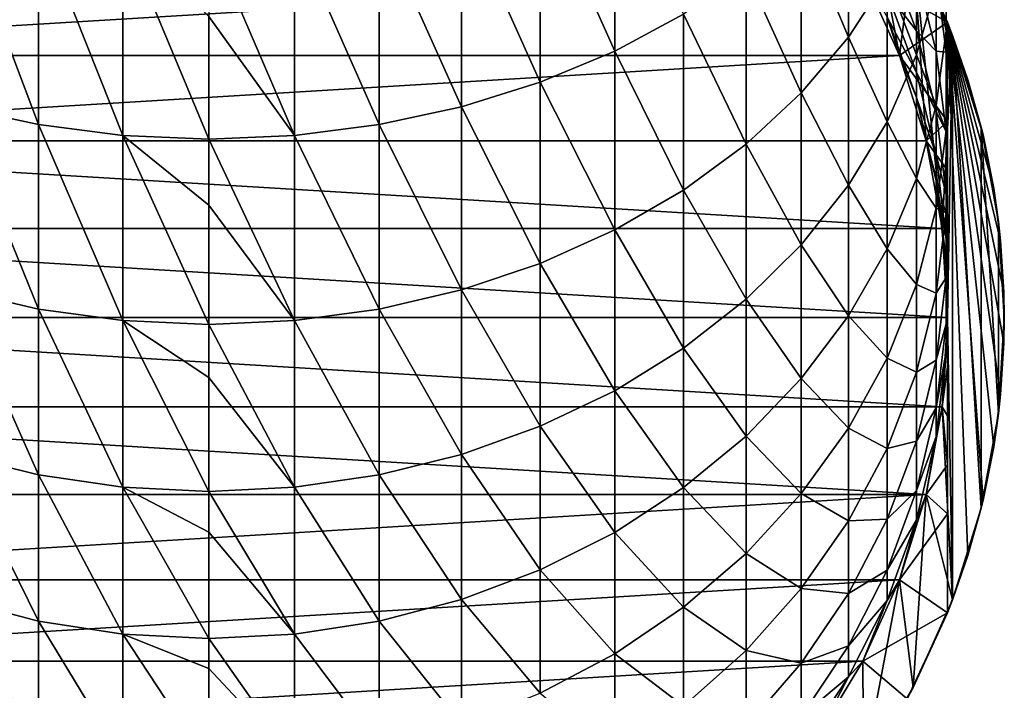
# Model space of a CAD drawing. Header units: metres. Extents: x -99 to 99, y -314 to 25.
# Tile 3 of 256: x -3 to 14, y -307 to -295. Entities that reach past the tile are written whole.
import ezdxf

# ---------------------------------------------------------------- set-up
doc = ezdxf.new("R2010")
doc.units = ezdxf.units.M
doc.layers.add('solid_K2442E1000C35', color=7, linetype='CONTINUOUS')

msp = doc.modelspace()

# ---------------------------------------------------------------- linework, layer by layer
at = {"layer": 'solid_K2442E1000C35'}
for points in [[(7.143617, -295.324188, 286.174347), (7.143617, -291.888611, 289.463562), (5.834389, -292.387634, 290.031342)], [(7.143617, -295.324188, 286.174347), (8.356239, -294.672668, 285.549438), (7.143617, -291.888611, 289.463562)], [(11.521734, -292.057281, 241.805557), (11.510919, -293.968811, 241.805557), (12.155199, -295.40036, 241.805557)], [(12.396396, -293.50412, 241.805557), (11.521734, -292.057281, 241.805557), (12.155199, -295.40036, 241.805557)], [(11.25833, -295.074585, 279.864441), (11.25833, -292.176697, 283.155304), (10.427602, -293.088226, 284.029633)], [(11.25833, -295.074585, 279.864441), (11.93681, -294.023621, 279.015594), (11.25833, -292.176697, 283.155304)], [(5.834389, -295.86969, 286.697601), (5.834389, -292.387634, 290.031342), (4.446262, -292.782928, 290.481079)], [(5.834389, -295.86969, 286.697601), (7.143617, -295.324188, 286.174347), (5.834389, -292.387634, 290.031342)], [(-2.998006, -296.614716, 287.412231), (-2.998006, -293.069153, 290.806732), (-4.446262, -292.782928, 290.481079)], [(-4.446262, -296.301819, 287.112091), (-2.998006, -296.614716, 287.412231), (-4.446262, -292.782928, 290.481079)], [(4.446262, -296.301819, 287.112091), (4.446262, -292.782928, 290.481079), (2.998006, -293.069153, 290.806732)], [(4.446262, -296.301819, 287.112091), (5.834389, -295.86969, 286.697601), (4.446262, -292.782928, 290.481079)], [(12.453864, -295.38559, 274.787292), (12.453864, -292.918457, 278.123016), (11.93681, -294.023621, 279.015594)], [(12.453864, -295.38559, 274.787292), (12.802501, -294.166718, 273.963715), (12.453864, -292.918457, 278.123016)], [(12.978006, -294.964355, 269.805084), (12.978006, -292.922577, 273.123047), (12.802501, -294.166718, 273.963715)], [(12.978006, -294.964355, 269.805084), (12.978006, -293.644287, 269.068329), (12.978006, -292.922577, 273.123047)], [(-1.509208, -296.804169, 287.593964), (-1.509208, -293.242462, 291.003906), (-2.998006, -293.069153, 290.806732)], [(-2.998006, -296.614716, 287.412231), (-1.509208, -296.804169, 287.593964), (-2.998006, -293.069153, 290.806732)], [(2.998006, -296.614716, 287.412231), (2.998006, -293.069153, 290.806732), (1.509208, -293.242462, 291.003906)], [(2.998006, -296.614716, 287.412231), (4.446262, -296.301819, 287.112091), (2.998006, -293.069153, 290.806732)], [(10.427602, -296.05719, 280.658081), (10.427602, -293.088226, 284.029633), (9.455857, -293.923981, 284.831299)], [(10.427602, -296.05719, 280.658081), (11.25833, -295.074585, 279.864441), (10.427602, -293.088226, 284.029633)], [(0, -296.867615, 287.654785), (0, -294.713959, 289.785736), (-1.509208, -293.242462, 291.003906)], [(-1.509208, -296.804169, 287.593964), (0, -296.867615, 287.654785), (-1.509208, -293.242462, 291.003906)], [(1.509208, -296.804169, 287.593964), (1.509208, -293.242462, 291.003906), (0, -293.300507, 291.069946)], [(1.509208, -296.804169, 287.593964), (0, -293.300507, 291.069946), (0, -294.713959, 289.785736)], [(1.509208, -296.804169, 287.593964), (2.998006, -296.614716, 287.412231), (1.509208, -293.242462, 291.003906)], [(12.290778, -293.306763, 213.382904), (13, -294.814087, 213.382904), (11.510933, -293.968842, 212.805557)], [(13, -294.814087, 217.805557), (12.290778, -293.306763, 213.382904), (12.396396, -293.50412, 241.805557)], [(13, -294.814087, 217.805557), (13, -294.814087, 213.382904), (12.290778, -293.306763, 213.382904)], [(12.396396, -293.50412, 241.805557), (12.155199, -295.40036, 241.805557), (12.622243, -296.899139, 241.805557)], [(12.396396, -293.50412, 241.805557), (12.622243, -296.899139, 241.805557), (12.905218, -298.443298, 241.805557)], [(13.090259, -295.045868, 241.805557), (12.396396, -293.50412, 241.805557), (12.905218, -298.443298, 241.805557)], [(13, -294.814087, 217.805557), (12.396396, -293.50412, 241.805557), (13.090259, -295.045868, 241.805557)], [(12.453864, -294.96225, 257.858307), (11.93681, -293.587067, 257.501953), (12.453864, -293.936737, 261.219391)], [(11.93681, -294.297577, 254.184113), (11.93681, -293.587067, 257.501953), (12.453864, -294.96225, 257.858307)], [(12.978006, -295.338531, 265.703674), (12.802501, -293.969879, 265.08606), (12.978006, -293.644287, 269.068329)], [(12.978006, -295.338531, 265.703674), (12.978006, -293.644287, 269.068329), (12.978006, -294.964355, 269.805084)], [(-12.155192, -295.40033, 212.805557), (-11.510907, -293.968811, 212.805557), (11.510933, -293.968842, 212.805557)], [(-12.155192, -295.40033, 212.805557), (11.510933, -293.968842, 212.805557), (12.155209, -295.40036, 212.805557)], [(9.455857, -296.958099, 281.385712), (9.455857, -293.923981, 284.831299), (8.356239, -294.672668, 285.549438)], [(9.455857, -296.958099, 281.385712), (10.427602, -296.05719, 280.658081), (9.455857, -293.923981, 284.831299)], [(11.93681, -296.562653, 275.582642), (11.93681, -294.023621, 279.015594), (11.25833, -295.074585, 279.864441)], [(11.510919, -293.968811, 241.805557), (11.510928, -293.968842, 247.505554), (12.155211, -295.40036, 247.505554)], [(12.155199, -295.40036, 241.805557), (11.510919, -293.968811, 241.805557), (12.155211, -295.40036, 247.505554)], [(12.155211, -295.40036, 247.505554), (11.510928, -293.968842, 247.505554), (11.93681, -294.723297, 250.817856)], [(13, -294.814087, 213.382904), (12.155209, -295.40036, 212.805557), (11.510933, -293.968842, 212.805557)], [(11.93681, -296.562653, 275.582642), (12.453864, -295.38559, 274.787292), (11.93681, -294.023621, 279.015594)], [(12.802501, -295.324188, 261.70816), (12.453864, -293.936737, 261.219391), (12.802501, -293.969879, 265.08606)], [(12.453864, -294.96225, 257.858307), (12.453864, -293.936737, 261.219391), (12.802501, -295.324188, 261.70816)], [(12.802501, -295.324188, 261.70816), (12.802501, -293.969879, 265.08606), (12.978006, -295.338531, 265.703674)], [(12.802501, -296.275513, 270.536865), (12.802501, -294.166718, 273.963715), (12.453864, -295.38559, 274.787292)], [(12.802501, -296.275513, 270.536865), (12.978006, -294.964355, 269.805084), (12.802501, -294.166718, 273.963715)], [(12.453864, -295.69809, 254.422195), (11.93681, -294.297577, 254.184113), (12.453864, -294.96225, 257.858307)], [(11.93681, -294.723297, 250.817856), (11.93681, -294.297577, 254.184113), (12.453864, -295.69809, 254.422195)], [(1.509208, -296.804169, 287.593964), (0, -294.713959, 289.785736), (0, -296.867615, 287.654785)], [(8.356239, -297.765167, 282.037567), (8.356239, -294.672668, 285.549438), (7.143617, -295.324188, 286.174347)], [(8.356239, -297.765167, 282.037567), (9.455857, -296.958099, 281.385712), (8.356239, -294.672668, 285.549438)], [(12.453864, -296.138977, 250.935928), (11.93681, -294.723297, 250.817856), (12.453864, -295.69809, 254.422195)], [(12.155211, -295.40036, 247.505554), (11.93681, -294.723297, 250.817856), (12.453864, -296.138977, 250.935928)], [(13, -294.814087, 213.382904), (13, -296.558655, 213.065598), (12.155209, -295.40036, 212.805557)], [(13.359497, -295.824036, 218.428223), (13, -294.814087, 217.805557), (13.090259, -295.045868, 241.805557)], [(13, -305.20639, 217.805557), (13, -296.558655, 213.065598), (13, -294.814087, 213.382904)], [(13, -305.20639, 217.805557), (13, -294.814087, 213.382904), (13, -294.814087, 217.805557)], [(13.626282, -296.796967, 218.89032), (13, -294.814087, 217.805557), (13.359497, -295.824036, 218.428223)], [(13.814456, -297.738403, 219.216232), (13, -294.814087, 217.805557), (13.626282, -296.796967, 218.89032)], [(13.934421, -298.656677, 219.424026), (13, -294.814087, 217.805557), (13.814456, -297.738403, 219.216232)], [(13.992786, -299.560669, 219.525116), (13, -294.814087, 217.805557), (13.934421, -298.656677, 219.424026)], [(13.992786, -300.459808, 219.525116), (13, -294.814087, 217.805557), (13.992786, -299.560669, 219.525116)], [(13.934421, -301.3638, 219.424026), (13, -294.814087, 217.805557), (13.992786, -300.459808, 219.525116)], [(13.814456, -302.282074, 219.216232), (13, -294.814087, 217.805557), (13.934421, -301.3638, 219.424026)], [(13.626282, -303.22348, 218.89032), (13, -294.814087, 217.805557), (13.814456, -302.282074, 219.216232)], [(13.359497, -304.196442, 218.428223), (13, -294.814087, 217.805557), (13.626282, -303.22348, 218.89032)], [(13, -305.20639, 217.805557), (13, -294.814087, 217.805557), (13.359497, -304.196442, 218.428223)], [(12.802501, -296.38623, 258.227295), (12.453864, -294.96225, 257.858307), (12.802501, -295.324188, 261.70816)], [(12.453864, -295.69809, 254.422195), (12.453864, -294.96225, 257.858307), (12.802501, -296.38623, 258.227295)], [(12.978006, -296.716492, 266.32547), (12.978006, -294.964355, 269.805084), (12.802501, -296.275513, 270.536865)], [(13.090259, -295.045868, 241.805557), (12.905218, -298.443298, 241.805557), (13, -300.010223, 241.805557)], [(12.978006, -296.716492, 266.32547), (12.978006, -295.338531, 265.703674), (12.978006, -294.964355, 269.805084)], [(13.090259, -304.974609, 241.805557), (13.090259, -295.045868, 241.805557), (13, -300.010223, 241.805557)], [(13.593221, -303.360504, 241.805557), (13.593221, -296.659973, 241.805557), (13.090259, -295.045868, 241.805557)], [(13.359497, -295.824036, 218.428223), (13.090259, -295.045868, 241.805557), (13.593221, -296.659973, 241.805557)], [(13.090259, -304.974609, 241.805557), (13.593221, -303.360504, 241.805557), (13.090259, -295.045868, 241.805557)], [(11.25833, -297.682037, 276.33902), (11.25833, -295.074585, 279.864441), (10.427602, -296.05719, 280.658081)], [(11.25833, -297.682037, 276.33902), (11.93681, -296.562653, 275.582642), (11.25833, -295.074585, 279.864441)], [(-12.62224, -296.899139, 212.805557), (-12.155192, -295.40033, 212.805557), (12.155209, -295.40036, 212.805557)], [(-12.62224, -296.899139, 212.805557), (12.155209, -295.40036, 212.805557), (12.622248, -296.89917, 212.805557)], [(7.143617, -298.467499, 282.604797), (7.143617, -295.324188, 286.174347), (5.834389, -295.86969, 286.697601)], [(7.143617, -298.467499, 282.604797), (8.356239, -297.765167, 282.037567), (7.143617, -295.324188, 286.174347)], [(12.453864, -297.559998, 271.253784), (12.453864, -295.38559, 274.787292), (11.93681, -296.562653, 275.582642)], [(12.155199, -295.40036, 241.805557), (12.155211, -295.40036, 247.505554), (12.622244, -296.899139, 247.505554)], [(12.622243, -296.899139, 241.805557), (12.155199, -295.40036, 241.805557), (12.622244, -296.899139, 247.505554)], [(13, -296.558655, 213.065598), (12.622248, -296.89917, 212.805557), (12.155209, -295.40036, 212.805557)], [(12.622244, -296.899139, 247.505554), (12.155211, -295.40036, 247.505554), (12.453864, -296.138977, 250.935928)], [(12.453864, -297.559998, 271.253784), (12.802501, -296.275513, 270.536865), (12.453864, -295.38559, 274.787292)], [(12.978006, -296.740387, 262.207123), (12.802501, -295.324188, 261.70816), (12.978006, -295.338531, 265.703674)], [(12.802501, -296.38623, 258.227295), (12.802501, -295.324188, 261.70816), (12.978006, -296.740387, 262.207123)], [(12.978006, -296.740387, 262.207123), (12.978006, -295.338531, 265.703674), (12.978006, -296.716492, 266.32547)], [(12.802501, -297.148315, 254.668716), (12.453864, -295.69809, 254.422195), (12.802501, -296.38623, 258.227295)], [(12.453864, -296.138977, 250.935928), (12.453864, -295.69809, 254.422195), (12.802501, -297.148315, 254.668716)], [(5.834389, -299.055511, 283.079742), (5.834389, -295.86969, 286.697601), (4.446262, -296.301819, 287.112091)], [(5.834389, -299.055511, 283.079742), (7.143617, -298.467499, 282.604797), (5.834389, -295.86969, 286.697601)], [(13.626282, -296.796967, 218.89032), (13.359497, -295.824036, 218.428223), (13.593221, -296.659973, 241.805557)], [(10.427602, -298.728577, 277.046173), (10.427602, -296.05719, 280.658081), (9.455857, -296.958099, 281.385712)], [(10.427602, -298.728577, 277.046173), (11.25833, -297.682037, 276.33902), (10.427602, -296.05719, 280.658081)], [(12.802501, -297.604919, 251.058197), (12.453864, -296.138977, 250.935928), (12.802501, -297.148315, 254.668716)], [(12.622244, -296.899139, 247.505554), (12.453864, -296.138977, 250.935928), (12.802501, -297.604919, 251.058197)], [(12.802501, -298.085144, 266.943085), (12.802501, -296.275513, 270.536865), (12.453864, -297.559998, 271.253784)], [(12.802501, -298.085144, 266.943085), (12.978006, -296.716492, 266.32547), (12.802501, -296.275513, 270.536865)], [(-2.998006, -299.858643, 283.728424), (-2.998006, -296.614716, 287.412231), (-4.446262, -296.301819, 287.112091)], [(-4.446262, -299.521332, 283.455994), (-2.998006, -299.858643, 283.728424), (-4.446262, -296.301819, 287.112091)], [(4.446262, -299.521332, 283.455994), (4.446262, -296.301819, 287.112091), (2.998006, -296.614716, 287.412231)], [(4.446262, -299.521332, 283.455994), (5.834389, -299.055511, 283.079742), (4.446262, -296.301819, 287.112091)], [(12.978006, -297.839752, 258.603973), (12.802501, -296.38623, 258.227295), (12.978006, -296.740387, 262.207123)], [(12.802501, -297.148315, 254.668716), (12.802501, -296.38623, 258.227295), (12.978006, -297.839752, 258.603973)], [(-1.509208, -300.062866, 283.893341), (-1.509208, -296.804169, 287.593964), (-2.998006, -296.614716, 287.412231)], [(-2.998006, -299.858643, 283.728424), (-1.509208, -300.062866, 283.893341), (-2.998006, -296.614716, 287.412231)], [(2.998006, -299.858643, 283.728424), (2.998006, -296.614716, 287.412231), (1.509208, -296.804169, 287.593964)], [(2.998006, -299.858643, 283.728424), (4.446262, -299.521332, 283.455994), (2.998006, -296.614716, 287.412231)], [(11.93681, -298.800476, 271.946136), (11.93681, -296.562653, 275.582642), (11.25833, -297.682037, 276.33902)], [(11.93681, -298.800476, 271.946136), (12.453864, -297.559998, 271.253784), (11.93681, -296.562653, 275.582642)], [(13, -296.558655, 213.065598), (13, -297.423279, 212.952728), (12.622248, -296.89917, 212.805557)], [(13, -305.20639, 217.805557), (13, -297.423279, 212.952728), (13, -296.558655, 213.065598)], [(12.978006, -298.16626, 262.709442), (12.978006, -296.716492, 266.32547), (12.802501, -298.085144, 266.943085)], [(12.978006, -298.16626, 262.709442), (12.978006, -296.740387, 262.207123), (12.978006, -296.716492, 266.32547)], [(12.978006, -297.839752, 258.603973), (12.978006, -296.740387, 262.207123), (12.978006, -298.16626, 262.709442)], [(13.897924, -301.697723, 241.805557), (13.897924, -298.322723, 241.805557), (13.593221, -296.659973, 241.805557)], [(13.626282, -296.796967, 218.89032), (13.593221, -296.659973, 241.805557), (13.897924, -298.322723, 241.805557)], [(13.593221, -303.360504, 241.805557), (13.897924, -301.697723, 241.805557), (13.593221, -296.659973, 241.805557)], [(13.814456, -297.738403, 219.216232), (13.626282, -296.796967, 218.89032), (13.897924, -298.322723, 241.805557)], [(-12.905217, -298.443298, 212.805557), (-12.62224, -296.899139, 212.805557), (12.905219, -298.443298, 212.805557)], [(-12.62224, -296.899139, 212.805557), (12.622248, -296.89917, 212.805557), (12.905219, -298.443298, 212.805557)], [(0, -298.03125, 286.405334), (0, -296.867615, 287.654785), (-1.509208, -296.804169, 287.593964)], [(0, -300.131256, 283.948578), (0, -298.03125, 286.405334), (-1.509208, -296.804169, 287.593964)], [(-1.509208, -300.062866, 283.893341), (0, -300.131256, 283.948578), (-1.509208, -296.804169, 287.593964)], [(1.509208, -300.062866, 283.893341), (1.509208, -296.804169, 287.593964), (0, -296.867615, 287.654785)], [(1.509208, -300.062866, 283.893341), (0, -296.867615, 287.654785), (0, -298.03125, 286.405334)], [(1.509208, -300.062866, 283.893341), (2.998006, -299.858643, 283.728424), (1.509208, -296.804169, 287.593964)], [(9.455857, -299.688141, 277.69455), (9.455857, -296.958099, 281.385712), (8.356239, -297.765167, 282.037567)], [(9.455857, -299.688141, 277.69455), (10.427602, -298.728577, 277.046173), (9.455857, -296.958099, 281.385712)], [(12.622243, -296.899139, 241.805557), (12.622244, -296.899139, 247.505554), (12.905215, -298.443268, 247.505554)], [(12.905218, -298.443298, 241.805557), (12.622243, -296.899139, 241.805557), (12.905215, -298.443268, 247.505554)], [(12.905215, -298.443268, 247.505554), (12.622244, -296.899139, 247.505554), (12.802501, -297.604919, 251.058197)], [(13, -298.285431, 212.871338), (12.905219, -298.443298, 212.805557), (12.622248, -296.89917, 212.805557)], [(13, -297.423279, 212.952728), (13, -298.285431, 212.871338), (12.622248, -296.89917, 212.805557)], [(12.978006, -298.628601, 254.920349), (12.802501, -297.148315, 254.668716), (12.978006, -297.839752, 258.603973)], [(12.802501, -297.604919, 251.058197), (12.802501, -297.148315, 254.668716), (12.978006, -298.628601, 254.920349)], [(13, -305.20639, 217.805557), (13, -298.285431, 212.871338), (13, -297.423279, 212.952728)], [(12.453864, -299.425964, 267.548126), (12.453864, -297.559998, 271.253784), (11.93681, -298.800476, 271.946136)], [(12.453864, -299.425964, 267.548126), (12.802501, -298.085144, 266.943085), (12.453864, -297.559998, 271.253784)], [(12.978006, -299.101257, 251.182999), (12.802501, -297.604919, 251.058197), (12.978006, -298.628601, 254.920349)], [(12.905215, -298.443268, 247.505554), (12.802501, -297.604919, 251.058197), (12.978006, -299.101257, 251.182999)], [(8.356239, -300.547729, 278.27536), (8.356239, -297.765167, 282.037567), (7.143617, -298.467499, 282.604797)], [(8.356239, -300.547729, 278.27536), (9.455857, -299.688141, 277.69455), (8.356239, -297.765167, 282.037567)], [(11.25833, -299.980133, 272.604523), (11.25833, -297.682037, 276.33902), (10.427602, -298.728577, 277.046173)], [(11.25833, -299.980133, 272.604523), (11.93681, -298.800476, 271.946136), (11.25833, -297.682037, 276.33902)], [(13.934421, -298.656677, 219.424026), (13.814456, -297.738403, 219.216232), (13.897924, -298.322723, 241.805557)], [(12.978006, -299.303192, 258.983185), (12.978006, -297.839752, 258.603973), (12.978006, -298.16626, 262.709442)], [(12.978006, -298.628601, 254.920349), (12.978006, -297.839752, 258.603973), (12.978006, -299.303192, 258.983185)], [(1.509208, -300.062866, 283.893341), (0, -298.03125, 286.405334), (0, -300.131256, 283.948578)], [(12.802501, -299.582489, 263.208374), (12.802501, -298.085144, 266.943085), (12.453864, -299.425964, 267.548126)], [(12.802501, -299.582489, 263.208374), (12.978006, -298.16626, 262.709442), (12.802501, -298.085144, 266.943085)], [(12.978006, -299.303192, 258.983185), (12.978006, -298.16626, 262.709442), (12.802501, -299.582489, 263.208374)], [(13, -298.285431, 212.871338), (13, -299.147186, 212.822083), (12.905219, -298.443298, 212.805557)], [(13, -305.20639, 217.805557), (13, -299.147186, 212.822083), (13, -298.285431, 212.871338)], [(13.897924, -301.697723, 241.805557), (13.999992, -300.010223, 241.805557), (13.897924, -298.322723, 241.805557)], [(13.934421, -298.656677, 219.424026), (13.897924, -298.322723, 241.805557), (13.999992, -300.010223, 241.805557)], [(-12.905217, -298.443298, 212.805557), (13, -300.010223, 212.805557), (-13, -300.010223, 212.805557)], [(-12.905217, -298.443298, 212.805557), (12.905219, -298.443298, 212.805557), (13, -300.010223, 212.805557)], [(7.143617, -301.295746, 278.780792), (7.143617, -298.467499, 282.604797), (5.834389, -299.055511, 283.079742)], [(7.143617, -301.295746, 278.780792), (8.356239, -300.547729, 278.27536), (7.143617, -298.467499, 282.604797)], [(13, -300.010223, 247.505554), (12.905215, -298.443268, 247.505554), (12.978006, -299.101257, 251.182999)], [(12.905218, -298.443298, 241.805557), (12.905215, -298.443268, 247.505554), (13, -300.010223, 247.505554)], [(13, -300.010223, 241.805557), (12.905218, -298.443298, 241.805557), (13, -300.010223, 247.505554)], [(13, -299.147186, 212.822083), (13, -300.010223, 212.805557), (12.905219, -298.443298, 212.805557)], [(12.978006, -300.118988, 255.173706), (12.978006, -298.628601, 254.920349), (12.978006, -299.303192, 258.983185)], [(12.978006, -299.101257, 251.182999), (12.978006, -298.628601, 254.920349), (12.978006, -300.118988, 255.173706)], [(13.992786, -299.560669, 219.525116), (13.934421, -298.656677, 219.424026), (13.999992, -300.010223, 241.805557)], [(10.427602, -301.083038, 273.220093), (10.427602, -298.728577, 277.046173), (9.455857, -299.688141, 277.69455)], [(10.427602, -301.083038, 273.220093), (11.25833, -299.980133, 272.604523), (10.427602, -298.728577, 277.046173)], [(11.93681, -300.720825, 268.132446), (11.93681, -298.800476, 271.946136), (11.25833, -299.980133, 272.604523)], [(11.93681, -300.720825, 268.132446), (12.453864, -299.425964, 267.548126), (11.93681, -298.800476, 271.946136)], [(5.834389, -301.922058, 279.20401), (5.834389, -299.055511, 283.079742), (4.446262, -299.521332, 283.455994)], [(5.834389, -301.922058, 279.20401), (7.143617, -301.295746, 278.780792), (5.834389, -299.055511, 283.079742)], [(12.978006, -300.607788, 251.308655), (12.978006, -299.101257, 251.182999), (12.978006, -300.118988, 255.173706)], [(13, -300.010223, 247.505554), (12.978006, -299.101257, 251.182999), (12.978006, -300.607788, 251.308655)], [(13, -305.20639, 217.805557), (13, -300.010223, 212.805557), (13, -299.147186, 212.822083)], [(12.802501, -300.756714, 259.359833), (12.978006, -299.303192, 258.983185), (12.802501, -299.582489, 263.208374)], [(12.978006, -300.118988, 255.173706), (12.978006, -299.303192, 258.983185), (12.802501, -300.756714, 259.359833)], [(-2.998006, -302.777435, 279.781982), (-2.998006, -299.858643, 283.728424), (-4.446262, -299.521332, 283.455994)], [(-4.446262, -302.418182, 279.539246), (-2.998006, -302.777435, 279.781982), (-4.446262, -299.521332, 283.455994)], [(4.446262, -302.418182, 279.539246), (4.446262, -299.521332, 283.455994), (2.998006, -299.858643, 283.728424)], [(4.446262, -302.418182, 279.539246), (5.834389, -301.922058, 279.20401), (4.446262, -299.521332, 283.455994)], [(12.453864, -300.96991, 263.697174), (12.453864, -299.425964, 267.548126), (11.93681, -300.720825, 268.132446)], [(12.453864, -300.96991, 263.697174), (12.802501, -299.582489, 263.208374), (12.453864, -299.425964, 267.548126)], [(13.992786, -300.459808, 219.525116), (13.992786, -299.560669, 219.525116), (13.999992, -300.010223, 241.805557)], [(9.455857, -302.094269, 273.784485), (9.455857, -299.688141, 277.69455), (8.356239, -300.547729, 278.27536)], [(9.455857, -302.094269, 273.784485), (10.427602, -301.083038, 273.220093), (9.455857, -299.688141, 277.69455)], [(12.802501, -300.756714, 259.359833), (12.802501, -299.582489, 263.208374), (12.453864, -300.96991, 263.697174)], [(-1.509208, -302.994965, 279.928955), (-1.509208, -300.062866, 283.893341), (-2.998006, -299.858643, 283.728424)], [(-2.998006, -302.777435, 279.781982), (-1.509208, -302.994965, 279.928955), (-2.998006, -299.858643, 283.728424)], [(2.998006, -302.777435, 279.781982), (2.998006, -299.858643, 283.728424), (1.509208, -300.062866, 283.893341)], [(2.998006, -302.777435, 279.781982), (4.446262, -302.418182, 279.539246), (2.998006, -299.858643, 283.728424)], [(12.905217, -301.577179, 212.805557), (-12.905219, -301.577179, 212.805557), (-13, -300.010223, 212.805557)], [(13, -300.010223, 212.805557), (12.905217, -301.577179, 212.805557), (-13, -300.010223, 212.805557)], [(0, -301.061676, 282.765503), (0, -300.131256, 283.948578), (-1.509208, -300.062866, 283.893341)], [(0, -303.06781, 279.97818), (0, -301.061676, 282.765503), (-1.509208, -300.062866, 283.893341)], [(-1.509208, -302.994965, 279.928955), (0, -303.06781, 279.97818), (-1.509208, -300.062866, 283.893341)], [(1.509208, -302.994965, 279.928955), (1.509208, -300.062866, 283.893341), (0, -300.131256, 283.948578)], [(1.509208, -302.994965, 279.928955), (2.998006, -302.777435, 279.781982), (1.509208, -300.062866, 283.893341)], [(11.25833, -301.952209, 268.68811), (11.25833, -299.980133, 272.604523), (10.427602, -301.083038, 273.220093)], [(11.25833, -301.952209, 268.68811), (11.93681, -300.720825, 268.132446), (11.25833, -299.980133, 272.604523)], [(12.905215, -301.577209, 247.505554), (13, -300.010223, 247.505554), (12.978006, -300.607788, 251.308655)], [(13, -300.010223, 241.805557), (13, -300.010223, 247.505554), (12.905215, -301.577209, 247.505554)], [(12.905218, -301.577179, 241.805557), (13, -300.010223, 241.805557), (12.905215, -301.577209, 247.505554)], [(13, -300.873779, 212.822098), (12.905217, -301.577179, 212.805557), (13, -300.010223, 212.805557)], [(13.090259, -304.974609, 241.805557), (13, -300.010223, 241.805557), (12.905218, -301.577179, 241.805557)], [(13, -305.20639, 217.805557), (13, -300.873779, 212.822098), (13, -300.010223, 212.805557)], [(13.992786, -300.459808, 219.525116), (13.999992, -300.010223, 241.805557), (13.897924, -301.697723, 241.805557)], [(1.509208, -302.994965, 279.928955), (0, -300.131256, 283.948578), (0, -301.061676, 282.765503)], [(12.802501, -301.599304, 255.425354), (12.978006, -300.118988, 255.173706), (12.802501, -300.756714, 259.359833)], [(12.978006, -300.607788, 251.308655), (12.978006, -300.118988, 255.173706), (12.802501, -301.599304, 255.425354)], [(8.356239, -303.000183, 274.2901), (8.356239, -300.547729, 278.27536), (7.143617, -301.295746, 278.780792)], [(8.356239, -303.000183, 274.2901), (9.455857, -302.094269, 273.784485), (8.356239, -300.547729, 278.27536)], [(12.802501, -302.104156, 251.433456), (12.978006, -300.607788, 251.308655), (12.802501, -301.599304, 255.425354)], [(12.905215, -301.577209, 247.505554), (12.978006, -300.607788, 251.308655), (12.802501, -302.104156, 251.433456)], [(13.934421, -301.3638, 219.424026), (13.992786, -300.459808, 219.525116), (13.897924, -301.697723, 241.805557)], [(11.93681, -302.309814, 264.16922), (11.93681, -300.720825, 268.132446), (11.25833, -301.952209, 268.68811)], [(11.93681, -302.309814, 264.16922), (12.453864, -300.96991, 263.697174), (11.93681, -300.720825, 268.132446)], [(12.453864, -302.180695, 259.728821), (12.802501, -300.756714, 259.359833), (12.453864, -300.96991, 263.697174)], [(12.802501, -301.599304, 255.425354), (12.802501, -300.756714, 259.359833), (12.453864, -302.180695, 259.728821)], [(13, -300.873779, 212.822098), (13, -301.736816, 212.871475), (12.905217, -301.577179, 212.805557)], [(13, -305.20639, 217.805557), (13, -301.736816, 212.871475), (13, -300.873779, 212.822098)], [(1.509208, -302.994965, 279.928955), (0, -301.061676, 282.765503), (0, -303.06781, 279.97818)], [(10.427602, -303.103485, 269.207611), (10.427602, -301.083038, 273.220093), (9.455857, -302.094269, 273.784485)], [(10.427602, -303.103485, 269.207611), (11.25833, -301.952209, 268.68811), (10.427602, -301.083038, 273.220093)], [(12.453864, -302.180695, 259.728821), (12.453864, -300.96991, 263.697174), (11.93681, -302.309814, 264.16922)], [(7.143617, -303.788452, 274.730072), (7.143617, -301.295746, 278.780792), (5.834389, -301.922058, 279.20401)], [(7.143617, -303.788452, 274.730072), (8.356239, -303.000183, 274.2901), (7.143617, -301.295746, 278.780792)], [(13.814456, -302.282074, 219.216232), (13.934421, -301.3638, 219.424026), (13.897924, -301.697723, 241.805557)], [(12.62224, -303.121338, 212.805557), (-12.622248, -303.121307, 212.805557), (-12.905219, -301.577179, 212.805557)], [(12.905217, -301.577179, 212.805557), (12.62224, -303.121338, 212.805557), (-12.905219, -301.577179, 212.805557)], [(12.453864, -303.04953, 255.671875), (12.802501, -301.599304, 255.425354), (12.453864, -302.180695, 259.728821)], [(12.802501, -302.104156, 251.433456), (12.802501, -301.599304, 255.425354), (12.453864, -303.04953, 255.671875)], [(13, -302.599884, 212.953033), (12.62224, -303.121338, 212.805557), (12.905217, -301.577179, 212.805557)], [(12.622243, -303.121338, 241.805557), (12.905218, -301.577179, 241.805557), (12.622244, -303.121338, 247.505554)], [(13.090259, -304.974609, 241.805557), (12.905218, -301.577179, 241.805557), (12.622243, -303.121338, 241.805557)], [(12.905218, -301.577179, 241.805557), (12.905215, -301.577209, 247.505554), (12.622244, -303.121338, 247.505554)], [(12.622244, -303.121338, 247.505554), (12.905215, -301.577209, 247.505554), (12.802501, -302.104156, 251.433456)], [(13, -301.736816, 212.871475), (13, -302.599884, 212.953033), (12.905217, -301.577179, 212.805557)], [(13, -305.20639, 217.805557), (13, -302.599884, 212.953033), (13, -301.736816, 212.871475)], [(13.814456, -302.282074, 219.216232), (13.897924, -301.697723, 241.805557), (13.593221, -303.360504, 241.805557)], [(5.834389, -304.448517, 275.09845), (5.834389, -301.922058, 279.20401), (4.446262, -302.418182, 279.539246)], [(5.834389, -304.448517, 275.09845), (7.143617, -303.788452, 274.730072), (5.834389, -301.922058, 279.20401)], [(11.25833, -303.584015, 264.618103), (11.25833, -301.952209, 268.68811), (10.427602, -303.103485, 269.207611)], [(11.25833, -303.584015, 264.618103), (11.93681, -302.309814, 264.16922), (11.25833, -301.952209, 268.68811)], [(9.455857, -304.159088, 269.68396), (9.455857, -302.094269, 273.784485), (8.356239, -303.000183, 274.2901)], [(9.455857, -304.159088, 269.68396), (10.427602, -303.103485, 269.207611), (9.455857, -302.094269, 273.784485)], [(12.453864, -303.570068, 251.555725), (12.802501, -302.104156, 251.433456), (12.453864, -303.04953, 255.671875)], [(12.622244, -303.121338, 247.505554), (12.802501, -302.104156, 251.433456), (12.453864, -303.570068, 251.555725)], [(11.93681, -303.555878, 260.085175), (11.93681, -302.309814, 264.16922), (11.25833, -303.584015, 264.618103)], [(11.93681, -303.555878, 260.085175), (12.453864, -302.180695, 259.728821), (11.93681, -302.309814, 264.16922)], [(12.453864, -303.04953, 255.671875), (12.453864, -302.180695, 259.728821), (11.93681, -303.555878, 260.085175)], [(13.626282, -303.22348, 218.89032), (13.814456, -302.282074, 219.216232), (13.593221, -303.360504, 241.805557)], [(-2.998006, -305.349976, 275.601593), (-2.998006, -302.777435, 279.781982), (-4.446262, -302.418182, 279.539246)], [(-4.446262, -304.971344, 275.390289), (-2.998006, -305.349976, 275.601593), (-4.446262, -302.418182, 279.539246)], [(4.446262, -304.971344, 275.390289), (4.446262, -302.418182, 279.539246), (2.998006, -302.777435, 279.781982)], [(4.446262, -304.971344, 275.390289), (5.834389, -304.448517, 275.09845), (4.446262, -302.418182, 279.539246)], [(13, -302.599884, 212.953033), (13, -303.463959, 213.065918), (12.62224, -303.121338, 212.805557)], [(13, -305.20639, 217.805557), (13, -303.463959, 213.065918), (13, -302.599884, 212.953033)], [(-1.509208, -305.579193, 275.729523), (-1.509208, -302.994965, 279.928955), (-2.998006, -302.777435, 279.781982)], [(-2.998006, -305.349976, 275.601593), (-1.509208, -305.579193, 275.729523), (-2.998006, -302.777435, 279.781982)], [(2.998006, -305.349976, 275.601593), (2.998006, -302.777435, 279.781982), (1.509208, -302.994965, 279.928955)], [(2.998006, -305.349976, 275.601593), (4.446262, -304.971344, 275.390289), (2.998006, -302.777435, 279.781982)], [(0, -303.785034, 278.890594), (0, -303.06781, 279.97818), (-1.509208, -302.994965, 279.928955)], [(0, -305.655945, 275.772369), (0, -303.785034, 278.890594), (-1.509208, -302.994965, 279.928955)], [(-1.509208, -305.579193, 275.729523), (0, -305.655945, 275.772369), (-1.509208, -302.994965, 279.928955)], [(1.509208, -305.579193, 275.729523), (1.509208, -302.994965, 279.928955), (0, -303.06781, 279.97818)], [(1.509208, -305.579193, 275.729523), (2.998006, -305.349976, 275.601593), (1.509208, -302.994965, 279.928955)], [(8.356239, -305.104706, 270.110657), (8.356239, -303.000183, 274.2901), (7.143617, -303.788452, 274.730072)], [(8.356239, -305.104706, 270.110657), (9.455857, -304.159088, 269.68396), (8.356239, -303.000183, 274.2901)], [(12.62224, -303.121338, 212.805557), (-12.155209, -304.620117, 212.805557), (-12.622248, -303.121307, 212.805557)], [(12.62224, -303.121338, 212.805557), (12.155192, -304.620148, 212.805557), (-12.155209, -304.620117, 212.805557)], [(1.509208, -305.579193, 275.729523), (0, -303.06781, 279.97818), (0, -303.785034, 278.890594)], [(10.427602, -304.775299, 265.037811), (10.427602, -303.103485, 269.207611), (9.455857, -304.159088, 269.68396)], [(10.427602, -304.775299, 265.037811), (11.25833, -303.584015, 264.618103), (10.427602, -303.103485, 269.207611)], [(11.93681, -304.450012, 255.909958), (12.453864, -303.04953, 255.671875), (11.93681, -303.555878, 260.085175)], [(12.453864, -303.570068, 251.555725), (12.453864, -303.04953, 255.671875), (11.93681, -304.450012, 255.909958)], [(13, -303.463959, 213.065918), (12.155192, -304.620148, 212.805557), (12.62224, -303.121338, 212.805557)], [(12.155199, -304.620117, 241.805557), (12.622243, -303.121338, 241.805557), (12.155211, -304.620087, 247.505554)], [(12.396396, -306.516357, 241.805557), (12.622243, -303.121338, 241.805557), (12.155199, -304.620117, 241.805557)], [(12.155211, -304.620087, 247.505554), (12.622244, -303.121338, 247.505554), (12.453864, -303.570068, 251.555725)], [(12.622243, -303.121338, 241.805557), (12.622244, -303.121338, 247.505554), (12.155211, -304.620087, 247.505554)], [(12.396396, -306.516357, 241.805557), (13.090259, -304.974609, 241.805557), (12.622243, -303.121338, 241.805557)], [(13.359497, -304.196442, 218.428223), (13.593221, -303.360504, 241.805557), (13.090259, -304.974609, 241.805557)], [(13.359497, -304.196442, 218.428223), (13.626282, -303.22348, 218.89032), (13.593221, -303.360504, 241.805557)], [(11.25833, -304.863647, 260.424072), (11.93681, -303.555878, 260.085175), (11.25833, -303.584015, 264.618103)], [(11.93681, -304.450012, 255.909958), (11.93681, -303.555878, 260.085175), (11.25833, -304.863647, 260.424072)], [(13, -303.463959, 213.065918), (13, -305.20639, 213.382904), (12.155192, -304.620148, 212.805557)], [(13, -305.20639, 217.805557), (13, -305.20639, 213.382904), (13, -303.463959, 213.065918)], [(11.25833, -304.863647, 260.424072), (11.25833, -303.584015, 264.618103), (10.427602, -304.775299, 265.037811)], [(11.93681, -304.985748, 251.673798), (12.453864, -303.570068, 251.555725), (11.93681, -304.450012, 255.909958)], [(12.155211, -304.620087, 247.505554), (12.453864, -303.570068, 251.555725), (11.93681, -304.985748, 251.673798)], [(1.509208, -305.579193, 275.729523), (0, -303.785034, 278.890594), (0, -305.655945, 275.772369)], [(7.143617, -305.927551, 270.481964), (7.143617, -303.788452, 274.730072), (5.834389, -304.448517, 275.09845)], [(7.143617, -305.927551, 270.481964), (8.356239, -305.104706, 270.110657), (7.143617, -303.788452, 274.730072)], [(9.455857, -305.867584, 265.422607), (9.455857, -304.159088, 269.68396), (8.356239, -305.104706, 270.110657)], [(9.455857, -305.867584, 265.422607), (10.427602, -304.775299, 265.037811), (9.455857, -304.159088, 269.68396)], [(13, -305.20639, 217.805557), (13.359497, -304.196442, 218.428223), (13.090259, -304.974609, 241.805557)], [(5.834389, -306.616547, 270.792877), (5.834389, -304.448517, 275.09845), (4.446262, -304.971344, 275.390289)], [(5.834389, -306.616547, 270.792877), (7.143617, -305.927551, 270.481964), (5.834389, -304.448517, 275.09845)], [(11.25833, -305.781891, 256.136353), (11.93681, -304.450012, 255.909958), (11.25833, -304.863647, 260.424072)], [(11.93681, -304.985748, 251.673798), (11.93681, -304.450012, 255.909958), (11.25833, -305.781891, 256.136353)], [(12.155192, -304.620148, 212.805557), (-11.510933, -306.051636, 212.805557), (-12.155209, -304.620117, 212.805557)], [(12.155192, -304.620148, 212.805557), (11.510907, -306.051666, 212.805557), (-11.510933, -306.051636, 212.805557)], [(13, -305.20639, 213.382904), (11.510907, -306.051666, 212.805557), (12.155192, -304.620148, 212.805557)], [(11.510919, -306.051666, 241.805557), (12.155199, -304.620117, 241.805557), (11.510928, -306.051636, 247.505554)], [(11.521734, -307.963196, 241.805557), (12.155199, -304.620117, 241.805557), (11.510919, -306.051666, 241.805557)], [(11.510928, -306.051636, 247.505554), (12.155211, -304.620087, 247.505554), (11.93681, -304.985748, 251.673798)], [(12.155199, -304.620117, 241.805557), (12.155211, -304.620087, 247.505554), (11.510928, -306.051636, 247.505554)], [(11.521734, -307.963196, 241.805557), (12.396396, -306.516357, 241.805557), (12.155199, -304.620117, 241.805557)], [(10.427602, -306.086334, 260.740906), (10.427602, -304.775299, 265.037811), (9.455857, -305.867584, 265.422607)], [(10.427602, -306.086334, 260.740906), (11.25833, -304.863647, 260.424072), (10.427602, -304.775299, 265.037811)], [(11.25833, -305.781891, 256.136353), (11.25833, -304.863647, 260.424072), (10.427602, -306.086334, 260.740906)], [(-2.998006, -307.557526, 271.217499), (-2.998006, -305.349976, 275.601593), (-4.446262, -304.971344, 275.390289)], [(-4.446262, -307.162323, 271.039154), (-2.998006, -307.557526, 271.217499), (-4.446262, -304.971344, 275.390289)], [(4.446262, -307.162323, 271.039154), (4.446262, -304.971344, 275.390289), (2.998006, -305.349976, 275.601593)], [(4.446262, -307.162323, 271.039154), (5.834389, -306.616547, 270.792877), (4.446262, -304.971344, 275.390289)], [(8.356239, -306.846069, 265.767334), (8.356239, -305.104706, 270.110657), (7.143617, -305.927551, 270.481964)], [(8.356239, -306.846069, 265.767334), (9.455857, -305.867584, 265.422607), (8.356239, -305.104706, 270.110657)], [(11.25833, -306.332031, 251.786087), (11.93681, -304.985748, 251.673798), (11.25833, -305.781891, 256.136353)], [(11.510928, -306.051636, 247.505554), (11.93681, -304.985748, 251.673798), (11.25833, -306.332031, 251.786087)], [(13, -305.20639, 217.805557), (13.090259, -304.974609, 241.805557), (12.396396, -306.516357, 241.805557)], [(13, -305.20639, 213.382904), (12.290778, -306.713715, 213.382904), (11.510907, -306.051666, 212.805557)], [(13, -305.20639, 213.382904), (12.396396, -306.516357, 241.805557), (12.290778, -306.713715, 213.382904)], [(13, -305.20639, 217.805557), (12.396396, -306.516357, 241.805557), (13, -305.20639, 213.382904)], [(-1.509208, -307.796814, 271.32547), (-1.509208, -305.579193, 275.729523), (-2.998006, -305.349976, 275.601593)], [(-2.998006, -307.557526, 271.217499), (-1.509208, -307.796814, 271.32547), (-2.998006, -305.349976, 275.601593)], [(2.998006, -307.557526, 271.217499), (2.998006, -305.349976, 275.601593), (1.509208, -305.579193, 275.729523)], [(2.998006, -307.557526, 271.217499), (4.446262, -307.162323, 271.039154), (2.998006, -305.349976, 275.601593)], [(0, -306.183136, 274.806396), (0, -305.655945, 275.772369), (-1.509208, -305.579193, 275.729523)], [(0, -307.876923, 271.361633), (0, -306.183136, 274.806396), (-1.509208, -305.579193, 275.729523)], [(-1.509208, -307.796814, 271.32547), (0, -307.876923, 271.361633), (-1.509208, -305.579193, 275.729523)], [(1.509208, -307.796814, 271.32547), (1.509208, -305.579193, 275.729523), (0, -305.655945, 275.772369)], [(1.509208, -307.796814, 271.32547), (2.998006, -307.557526, 271.217499), (1.509208, -305.579193, 275.729523)], [(1.509208, -307.796814, 271.32547), (0, -305.655945, 275.772369), (0, -306.183136, 274.806396)], [(10.427602, -307.027069, 256.348022), (11.25833, -305.781891, 256.136353), (10.427602, -306.086334, 260.740906)], [(11.25833, -306.332031, 251.786087), (11.25833, -305.781891, 256.136353), (10.427602, -307.027069, 256.348022)], [(7.143617, -307.69754, 266.067322), (7.143617, -305.927551, 270.481964), (5.834389, -306.616547, 270.792877)], [(7.143617, -307.69754, 266.067322), (8.356239, -306.846069, 265.767334), (7.143617, -305.927551, 270.481964)], [(9.455857, -307.207367, 261.031403), (9.455857, -305.867584, 265.422607), (8.356239, -306.846069, 265.767334)], [(9.455857, -307.207367, 261.031403), (10.427602, -306.086334, 260.740906), (9.455857, -305.867584, 265.422607)], [(11.510907, -306.051666, 212.805557), (-10.698828, -307.39502, 212.805557), (-11.510933, -306.051636, 212.805557)], [(11.510907, -306.051666, 212.805557), (10.69879, -307.395081, 212.805557), (-10.698828, -307.39502, 212.805557)], [(10.427602, -307.027069, 256.348022), (10.427602, -306.086334, 260.740906), (9.455857, -307.207367, 261.031403)], [(12.290778, -306.713715, 213.382904), (10.69879, -307.395081, 212.805557), (11.510907, -306.051666, 212.805557)], [(10.698791, -307.395081, 247.505554), (11.510928, -306.051636, 247.505554), (11.25833, -306.332031, 251.786087)], [(11.510919, -306.051666, 241.805557), (11.510928, -306.051636, 247.505554), (10.698791, -307.395081, 247.505554)], [(10.698808, -307.39505, 241.805557), (11.510919, -306.051666, 241.805557), (10.698791, -307.395081, 247.505554)], [(11.521734, -307.963196, 241.805557), (11.510919, -306.051666, 241.805557), (10.698808, -307.39505, 241.805557)], [(1.509208, -307.796814, 271.32547), (0, -306.183136, 274.806396), (0, -307.876923, 271.361633)], [(10.427602, -307.590729, 251.891068), (11.25833, -306.332031, 251.786087), (10.427602, -307.027069, 256.348022)], [(10.698791, -307.395081, 247.505554), (11.25833, -306.332031, 251.786087), (10.427602, -307.590729, 251.891068)], [(12.290778, -306.713715, 213.382904), (12.396396, -306.516357, 241.805557), (11.521734, -307.963196, 241.805557)]]:
    msp.add_3dface(points, dxfattribs=at)

doc.saveas('drawing.dxf')
